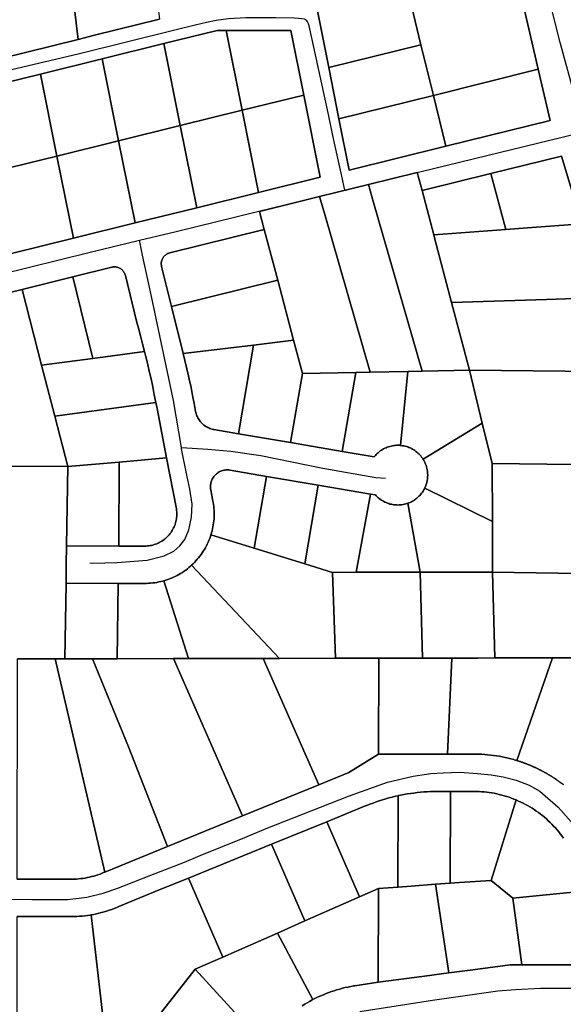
# Model space of a CAD drawing. Header units: feet. Extents: x -20058473 to 1466342, y -20424011 to 753407.
# Tile 26 of 58: x 1455563 to 1456291, y 716666 to 717984. Entities that reach past the tile are written whole.
import ezdxf

# ---------------------------------------------------------------- set-up
doc = ezdxf.new("R2010")
doc.units = ezdxf.units.FT
doc.header["$MEASUREMENT"] = 0
doc.layers.add('Parcels_exported', color=7, linetype='Continuous')
doc.layers.add('RoadCenterlines_ft_export', color=7, linetype='Continuous')

msp = doc.modelspace()

# ---------------------------------------------------------------- linework, layer by layer
at = {"layer": 'Parcels_exported'}
for points in [[(1455623.3, 718108.7), (1455731.8, 718143.6), (1455748.4, 718002.7), (1455750.6, 717984.9), (1455663.7, 717963.4), (1455641.5, 717957.9), (1455636.1, 718002.3), (1455623.3, 718108.7)], [(1455623.3, 718108.7), (1455636.1, 718002.3), (1455641.5, 717957.9), (1455469.2, 717915.3), (1455459.5, 718001), (1455507.3, 718026.8), (1455623.3, 718108.7)], [(1456069, 718002.8), (1456087.8, 718002.8), (1456100.6, 717950.8), (1455977, 717920.3), (1455960.5, 718002.9), (1456069, 718002.8)], [(1456237.6, 718002.7), (1456257.5, 717918.2), (1456117.2, 717882.8), (1456100.6, 717950.8), (1456087.8, 718002.8), (1456237.6, 718002.7)], [(1455756.5, 717952.4), (1455673.9, 717931.9), (1455591.3, 717911.5), (1455499.9, 717888.9), (1455333.8, 717847.8), (1455348.4, 717774.5), (1455355.7, 717738), (1455377.7, 717627.9), (1455470, 717650.8), (1455552.6, 717671.2), (1455635.2, 717691.6), (1455717.8, 717712), (1455800.4, 717732.4), (1455883, 717752.9), (1455965.6, 717773.3), (1455943.6, 717883.3), (1455926.3, 717969.9), (1455839.6, 717970), (1455827.7, 717970), (1455756.5, 717952.4)], [(1455756.5, 717952.4), (1455827.7, 717970), (1455839.6, 717970), (1455861, 717862.9), (1455778.4, 717842.5), (1455756.5, 717952.4)], [(1455943.6, 717883.3), (1455861, 717862.9), (1455839.6, 717970), (1455926.3, 717969.9), (1455943.6, 717883.3)], [(1455673.9, 717931.9), (1455756.5, 717952.4), (1455778.4, 717842.5), (1455695.8, 717822.1), (1455673.9, 717931.9)], [(1455977, 717920.3), (1456100.6, 717950.8), (1456117.2, 717882.8), (1455990.8, 717851.6), (1455977, 717920.3)], [(1455591.3, 717911.5), (1455673.9, 717931.9), (1455695.8, 717822.1), (1455613.2, 717801.6), (1455591.3, 717911.5)], [(1456117.2, 717882.8), (1456257.5, 717918.2), (1456273.6, 717849.4), (1456133.9, 717814.9), (1456117.2, 717882.8)], [(1455499.9, 717888.9), (1455591.3, 717911.5), (1455613.2, 717801.6), (1455530.6, 717781.2), (1455523.3, 717817.8), (1455514.6, 717815.6), (1455499.9, 717888.9)], [(1455861, 717862.9), (1455943.6, 717883.3), (1455965.6, 717773.3), (1455883, 717752.9), (1455861, 717862.9)], [(1455990.8, 717851.6), (1456117.2, 717882.8), (1456133.9, 717814.9), (1456004.5, 717782.9), (1455990.8, 717851.6)], [(1455778.4, 717842.5), (1455861, 717862.9), (1455883, 717752.9), (1455800.4, 717732.4), (1455778.4, 717842.5)], [(1455695.8, 717822.1), (1455778.4, 717842.5), (1455800.4, 717732.4), (1455717.8, 717712), (1455695.8, 717822.1)], [(1455613.2, 717801.6), (1455695.8, 717822.1), (1455717.8, 717712), (1455635.2, 717691.6), (1455613.2, 717801.6)], [(1455530.6, 717781.2), (1455613.2, 717801.6), (1455635.2, 717691.6), (1455552.6, 717671.2), (1455530.6, 717781.2)], [(1456315.7, 717710.7), (1456243.2, 717705.4), (1456214, 717703.3), (1456194.2, 717778.3), (1456288.6, 717801.6), (1456315.7, 717710.7)], [(1456030.3, 717763.5), (1456095.6, 717779.6), (1456102, 717755.5), (1456117.6, 717696.2), (1456118.8, 717691.9), (1456141.5, 717605.6), (1456165.5, 717514.7), (1456102.1, 717513.5), (1456037.2, 717739.5), (1456030.3, 717763.5)], [(1456102, 717755.5), (1456194.2, 717778.3), (1456214, 717703.3), (1456117.6, 717696.2), (1456102, 717755.5)], [(1455964.9, 717747.3), (1456030.3, 717763.5), (1456037.2, 717739.5), (1456102.1, 717513.5), (1456083, 717513.1), (1456032.5, 717512.2), (1455971.8, 717723.3), (1455964.9, 717747.3)], [(1455964.9, 717747.3), (1455971.8, 717723.3), (1456032.5, 717512.2), (1456013.2, 717511.8), (1455942, 717510.5), (1455930.1, 717555.1), (1455908.8, 717635.3), (1455890.8, 717703.3), (1455884.4, 717727.4), (1455964.9, 717747.3)], [(1455890.8, 717703.3), (1455908.8, 717635.3), (1455766.5, 717600.3), (1455753.3, 717653.9), (1455753.2, 717654.4), (1455753, 717655.5), (1455752.9, 717656.5), (1455752.9, 717657.6), (1455752.9, 717658.7), (1455753.1, 717659.8), (1455753.3, 717660.9), (1455753.6, 717661.9), (1455753.9, 717663), (1455754.4, 717664), (1455754.9, 717665), (1455755.5, 717665.9), (1455756.1, 717666.8), (1455756.8, 717667.6), (1455757.6, 717668.4), (1455758.4, 717669.1), (1455759.3, 717669.7), (1455760.2, 717670.3), (1455761.2, 717670.9), (1455762.2, 717671.3), (1455763.2, 717671.7), (1455764.3, 717672), (1455890.8, 717703.3)], [(1456214, 717703.3), (1456243.2, 717705.4), (1456315.7, 717710.7), (1456345.2, 717612), (1456268.5, 717609.6), (1456141.5, 717605.6), (1456118.8, 717691.9), (1456117.6, 717696.2), (1456214, 717703.3)], [(1455730.6, 717539.8), (1455661.4, 717530.6), (1455634.4, 717639.9), (1455686.6, 717652.8), (1455687.7, 717653), (1455688.8, 717653.2), (1455689.9, 717653.2), (1455691, 717653.2), (1455692, 717653.1), (1455693.1, 717652.9), (1455694.2, 717652.7), (1455695.2, 717652.4), (1455696.3, 717652), (1455697.2, 717651.5), (1455698.2, 717650.9), (1455699.1, 717650.3), (1455699.9, 717649.6), (1455700.8, 717648.9), (1455701.5, 717648.1), (1455702.2, 717647.2), (1455702.8, 717646.3), (1455703.4, 717645.4), (1455703.9, 717644.4), (1455704.3, 717643.4), (1455704.6, 717642.4), (1455704.8, 717641.8), (1455720.4, 717578.5), (1455722.4, 717571), (1455725.2, 717560.7), (1455727.9, 717550.2), (1455730.6, 717539.8)], [(1455566.5, 717623.1), (1455634.4, 717639.9), (1455661.4, 717530.6), (1455592.7, 717521.4), (1455566.5, 717623.1)], [(1455498.5, 717606.3), (1455566.5, 717623.1), (1455592.7, 717521.4), (1455610.2, 717453.1), (1455627.6, 717385.7), (1455552.7, 717386.4), (1455498.5, 717606.3)], [(1455908.8, 717635.3), (1455930.1, 717555.1), (1455876.2, 717548.5), (1455782.1, 717537), (1455766.5, 717600.3), (1455908.8, 717635.3)], [(1456141.5, 717605.6), (1456268.5, 717609.6), (1456345.2, 717612), (1456374.8, 717512.9), (1456293.8, 717513.6), (1456165.5, 717514.7), (1456141.5, 717605.6)], [(1455876.2, 717548.5), (1455856.4, 717429.8), (1455823.4, 717435.4), (1455822.4, 717435.6), (1455820.9, 717436), (1455819.4, 717436.4), (1455817.9, 717436.9), (1455816.5, 717437.5), (1455815.1, 717438.1), (1455813.7, 717438.8), (1455812.4, 717439.6), (1455811.1, 717440.5), (1455809.9, 717441.4), (1455808.7, 717442.4), (1455807.5, 717443.5), (1455806.5, 717444.6), (1455805.4, 717445.7), (1455804.5, 717446.9), (1455803.6, 717448.2), (1455802.7, 717449.5), (1455802, 717450.9), (1455801.3, 717452.2), (1455800.7, 717453.7), (1455800.1, 717455.1), (1455799.6, 717456.6), (1455799.2, 717458.1), (1455798.9, 717459.6), (1455796.9, 717470.4), (1455794.8, 717481.1), (1455792.7, 717491.8), (1455790.4, 717502.6), (1455789.4, 717507.3), (1455782.1, 717537), (1455876.2, 717548.5)], [(1455930.1, 717555.1), (1455942, 717510.5), (1455926.1, 717417.8), (1455856.4, 717429.8), (1455876.2, 717548.5), (1455930.1, 717555.1)], [(1455730.6, 717539.8), (1455731.9, 717534.5), (1455734.4, 717524.1), (1455736.8, 717513.6), (1455739.2, 717503.1), (1455741.4, 717492.6), (1455743.6, 717482), (1455745.8, 717471.5), (1455610.2, 717453.1), (1455592.7, 717521.4), (1455661.4, 717530.6), (1455730.6, 717539.8)], [(1455942, 717510.5), (1456013.2, 717511.8), (1455995.1, 717406), (1455926.1, 717417.8), (1455942, 717510.5)], [(1456032.5, 717512.2), (1456083, 717513.1), (1456073, 717414.1), (1456071.2, 717414.2), (1456069.5, 717414.2), (1456067.7, 717414.2), (1456065.9, 717414.1), (1456064.1, 717413.9), (1456062.3, 717413.6), (1456060.6, 717413.2), (1456058.9, 717412.8), (1456057.1, 717412.3), (1456055.5, 717411.7), (1456053.8, 717411), (1456052.2, 717410.3), (1456050.6, 717409.4), (1456049, 717408.6), (1456047.5, 717407.6), (1456046, 717406.6), (1456044.6, 717405.5), (1456043.2, 717404.3), (1456041.9, 717403.1), (1456040.7, 717401.9), (1456039.5, 717400.6), (1456038.3, 717399.2), (1456037.9, 717398.7), (1455995.1, 717406), (1456013.2, 717511.8), (1456032.5, 717512.2)], [(1456102.1, 717513.5), (1456165.5, 717514.7), (1456182.7, 717443.7), (1456103.4, 717395.6), (1456102.4, 717397.1), (1456101.3, 717398.5), (1456100.2, 717399.9), (1456099, 717401.3), (1456097.8, 717402.6), (1456096.5, 717403.8), (1456095.2, 717405), (1456093.8, 717406.1), (1456092.3, 717407.1), (1456090.8, 717408.1), (1456089.3, 717409), (1456087.7, 717409.9), (1456086.1, 717410.7), (1456084.5, 717411.4), (1456082.8, 717412), (1456081.1, 717412.5), (1456079.4, 717413), (1456077.6, 717413.4), (1456075.9, 717413.7), (1456074.1, 717414), (1456073, 717414.1), (1456083, 717513.1), (1456102.1, 717513.5)], [(1456165.5, 717514.7), (1456293.8, 717513.6), (1456374.8, 717512.9), (1456377.9, 717512.8), (1456415.4, 717387.3), (1456195.7, 717389.7), (1456182.7, 717443.7), (1456165.5, 717514.7)], [(1455745.8, 717471.5), (1455747.3, 717463.7), (1455760, 717397.5), (1455696.4, 717391.8), (1455627.6, 717385.7), (1455610.2, 717453.1), (1455745.8, 717471.5)], [(1456182.7, 717443.7), (1456195.7, 717389.7), (1456196.1, 717312.2), (1456105.6, 717356.9), (1456105.9, 717357.6), (1456106.2, 717358.2), (1456106.5, 717358.8), (1456106.8, 717359.5), (1456107, 717360.1), (1456107.2, 717360.8), (1456107.5, 717361.5), (1456107.7, 717362.1), (1456107.9, 717362.8), (1456108.1, 717363.5), (1456108.3, 717364.1), (1456108.4, 717364.8), (1456108.6, 717365.5), (1456108.7, 717366.2), (1456108.9, 717366.8), (1456109, 717367.5), (1456109.1, 717368.2), (1456109.2, 717368.9), (1456109.3, 717369.6), (1456109.4, 717370.3), (1456109.4, 717371), (1456109.5, 717371.7), (1456109.5, 717372.4), (1456109.6, 717373.1), (1456109.6, 717373.8), (1456109.6, 717374.5), (1456109.6, 717375.2), (1456109.5, 717375.9), (1456109.5, 717376.6), (1456109.5, 717377.2), (1456109.4, 717377.9), (1456109.3, 717378.6), (1456109.2, 717379.3), (1456109.1, 717380), (1456109, 717380.7), (1456108.9, 717381.4), (1456108.8, 717382.1), (1456108.6, 717382.8), (1456108.5, 717383.4), (1456108.3, 717384.1), (1456108.1, 717384.8), (1456108, 717385.5), (1456107.8, 717386.1), (1456107.5, 717386.8), (1456107.3, 717387.5), (1456107.1, 717388.1), (1456106.8, 717388.8), (1456106.6, 717389.4), (1456106.3, 717390), (1456106, 717390.7), (1456105.7, 717391.3), (1456105.4, 717391.9), (1456105.1, 717392.6), (1456104.8, 717393.2), (1456104.5, 717393.8), (1456104.1, 717394.4), (1456103.8, 717395), (1456103.4, 717395.6), (1456182.7, 717443.7)], [(1455627.6, 717385.7), (1455696.4, 717391.8), (1455696.1, 717279.3), (1455626.1, 717279.5), (1455627.6, 717385.7)], [(1455696.4, 717391.8), (1455760, 717397.5), (1455773.1, 717329), (1455773.2, 717328.7), (1455773.4, 717326.9), (1455773.6, 717325.1), (1455773.7, 717323.2), (1455773.7, 717321.4), (1455773.6, 717319.5), (1455773.5, 717317.7), (1455773.2, 717315.8), (1455772.9, 717314), (1455772.5, 717312.2), (1455772, 717310.4), (1455771.5, 717308.6), (1455770.9, 717306.9), (1455770.2, 717305.2), (1455769.4, 717303.5), (1455768.6, 717301.8), (1455767.6, 717300.2), (1455766.7, 717298.6), (1455765.6, 717297.1), (1455764.5, 717295.6), (1455763.3, 717294.2), (1455762.1, 717292.8), (1455760.8, 717291.5), (1455759.4, 717290.2), (1455758, 717289), (1455756.6, 717287.9), (1455755.1, 717286.8), (1455753.5, 717285.8), (1455751.9, 717284.8), (1455750.3, 717283.9), (1455748.6, 717283.1), (1455746.9, 717282.4), (1455745.2, 717281.7), (1455743.4, 717281.2), (1455741.7, 717280.6), (1455739.9, 717280.2), (1455738, 717279.9), (1455736.2, 717279.6), (1455734.4, 717279.4), (1455732.5, 717279.3), (1455730.7, 717279.2), (1455696.1, 717279.3), (1455696.4, 717391.8)], [(1456415.4, 717387.3), (1456459.2, 717240.4), (1456196.4, 717244.4), (1456196.1, 717312.2), (1456195.7, 717389.7), (1456415.4, 717387.3)], [(1455819.4, 717294.4), (1455820.2, 717297), (1455820.9, 717299.7), (1455821.5, 717302.3), (1455822.1, 717305), (1455822.5, 717307.7), (1455822.9, 717310.4), (1455823.2, 717313.1), (1455823.5, 717315.8), (1455823.6, 717318.5), (1455823.7, 717321.3), (1455823.7, 717324), (1455823.6, 717326.7), (1455823.4, 717329.4), (1455823.1, 717332.1), (1455822.8, 717334.9), (1455822.4, 717337.6), (1455822.1, 717339.4), (1455819.2, 717354.6), (1455818.9, 717355.9), (1455818.8, 717357.2), (1455818.8, 717358.6), (1455818.8, 717359.9), (1455818.9, 717361.2), (1455819.1, 717362.6), (1455819.3, 717363.9), (1455819.7, 717365.2), (1455820.1, 717366.5), (1455820.6, 717367.7), (1455821.2, 717368.9), (1455821.8, 717370.1), (1455822.5, 717371.2), (1455823.3, 717372.3), (1455824.1, 717373.4), (1455825, 717374.4), (1455826, 717375.3), (1455827, 717376.2), (1455828, 717377), (1455829.2, 717377.8), (1455830.3, 717378.5), (1455831.5, 717379.1), (1455832.7, 717379.6), (1455834, 717380.1), (1455835.3, 717380.5), (1455836.6, 717380.8), (1455837.9, 717381.1), (1455839.2, 717381.2), (1455840.6, 717381.3), (1455841.9, 717381.3), (1455843.2, 717381.2), (1455844.6, 717381.1), (1455845, 717381), (1455893.9, 717372.6), (1455877.4, 717276.5), (1455819.4, 717294.4)], [(1455893.9, 717372.6), (1455962.9, 717360.8), (1455944.9, 717255.6), (1455877.4, 717276.5), (1455893.9, 717372.6)], [(1455962.9, 717360.8), (1456033.1, 717348.8), (1456013.9, 717244.1), (1455982.2, 717244), (1455944.9, 717255.6), (1455962.9, 717360.8)], [(1456033.1, 717348.8), (1456039.6, 717347.7), (1456040.8, 717346.4), (1456042.1, 717345.1), (1456043.4, 717343.9), (1456044.8, 717342.8), (1456046.3, 717341.7), (1456047.7, 717340.7), (1456049.3, 717339.8), (1456050.8, 717338.9), (1456052.4, 717338.1), (1456054, 717337.4), (1456055.7, 717336.7), (1456057.4, 717336.1), (1456059.1, 717335.6), (1456060.9, 717335.2), (1456062.6, 717334.8), (1456064.4, 717334.6), (1456066.2, 717334.4), (1456067.9, 717334.3), (1456069.7, 717334.2), (1456071.5, 717334.3), (1456073.3, 717334.4), (1456075.1, 717334.6), (1456076.8, 717334.9), (1456078.6, 717335.3), (1456080.3, 717335.7), (1456082, 717336.2), (1456082.8, 717336.5), (1456099.4, 717244.2), (1456013.9, 717244.1), (1456033.1, 717348.8)], [(1456082.8, 717336.5), (1456084.5, 717337.1), (1456086.1, 717337.8), (1456087.7, 717338.6), (1456089.3, 717339.4), (1456090.9, 717340.4), (1456092.4, 717341.4), (1456093.8, 717342.4), (1456095.2, 717343.5), (1456096.5, 717344.7), (1456097.8, 717345.9), (1456099.1, 717347.2), (1456100.3, 717348.6), (1456101.4, 717350), (1456102.4, 717351.4), (1456103.4, 717352.9), (1456104.3, 717354.4), (1456105.2, 717356), (1456105.6, 717356.9), (1456196.1, 717312.2), (1456196.4, 717244.4), (1456112.9, 717244.3), (1456099.4, 717244.2), (1456082.8, 717336.5)], [(1455819.4, 717294.4), (1455877.4, 717276.5), (1455944.9, 717255.6), (1455982.2, 717244), (1455986, 717129), (1455911, 717128.8), (1455793.5, 717253.6), (1455795.5, 717255.5), (1455797.4, 717257.4), (1455799.3, 717259.4), (1455801.1, 717261.5), (1455802.9, 717263.6), (1455804.6, 717265.7), (1455806.2, 717267.9), (1455807.7, 717270.1), (1455809.2, 717272.4), (1455810.7, 717274.7), (1455812, 717277.1), (1455813.3, 717279.5), (1455814.5, 717281.9), (1455815.7, 717284.4), (1455816.7, 717286.9), (1455817.7, 717289.5), (1455818.7, 717292), (1455819.4, 717294.4)], [(1455756.3, 717232.8), (1455758.9, 717233.6), (1455761.5, 717234.5), (1455764.1, 717235.4), (1455766.6, 717236.4), (1455769.1, 717237.5), (1455771.6, 717238.7), (1455774, 717239.9), (1455776.4, 717241.2), (1455778.8, 717242.6), (1455781.1, 717244), (1455783.4, 717245.6), (1455785.6, 717247.1), (1455787.8, 717248.8), (1455789.9, 717250.5), (1455792, 717252.2), (1455793.5, 717253.6), (1455911, 717128.8), (1455889.2, 717128.8), (1455789.2, 717128.6), (1455756.3, 717232.8)], [(1456013.9, 717244.1), (1456099.4, 717244.2), (1456102.7, 717129.2), (1456044.1, 717129.1), (1455986, 717129), (1455982.2, 717244), (1456013.9, 717244.1)], [(1456099.4, 717244.2), (1456112.9, 717244.3), (1456196.4, 717244.4), (1456199.6, 717129.4), (1456176.7, 717129.3), (1456141.7, 717129.2), (1456106.7, 717129.2), (1456102.7, 717129.2), (1456099.4, 717244.2)], [(1456196.4, 717244.4), (1456459.2, 717240.4), (1456492.2, 717129.9), (1456387.2, 717129.7), (1456276.7, 717129.5), (1456199.6, 717129.4), (1456196.4, 717244.4)], [(1455625.4, 717229.5), (1455695.4, 717229.3), (1455694, 717128.4), (1455660.8, 717128.4), (1455624, 717128.3), (1455625.4, 717229.5)], [(1455695.4, 717229.3), (1455730.5, 717229.2), (1455733.3, 717229.3), (1455736, 717229.4), (1455738.7, 717229.6), (1455741.4, 717229.9), (1455744.1, 717230.2), (1455746.8, 717230.6), (1455749.5, 717231.2), (1455752.2, 717231.7), (1455754.8, 717232.4), (1455756.3, 717232.8), (1455789.2, 717128.6), (1455769.3, 717128.6), (1455694, 717128.4), (1455695.4, 717229.3)], [(1455560.3, 717128.2), (1455610.8, 717128.3), (1455677.2, 716842.6), (1455676.4, 716842.3), (1455673.7, 716841.1), (1455671, 716840), (1455668.2, 716839), (1455665.4, 716838.1), (1455662.6, 716837.2), (1455659.7, 716836.5), (1455656.9, 716835.8), (1455654, 716835.2), (1455651.1, 716834.6), (1455648.2, 716834.2), (1455645.3, 716833.8), (1455642.3, 716833.5), (1455639.4, 716833.2), (1455636.4, 716833.1), (1455560.2, 716833.1), (1455560.3, 717128.2)], [(1455624, 717128.3), (1455660.8, 717128.4), (1455708.9, 717010.3), (1455761.2, 716876.8), (1455677.2, 716842.6), (1455610.8, 717128.3), (1455624, 717128.3)], [(1455694, 717128.4), (1455769.3, 717128.6), (1455861.8, 716917.9), (1455761.2, 716876.8), (1455708.9, 717010.3), (1455660.8, 717128.4), (1455694, 717128.4)], [(1455789.2, 717128.6), (1455889.2, 717128.8), (1455963.8, 716959.4), (1455861.8, 716917.9), (1455769.3, 717128.6), (1455789.2, 717128.6)], [(1455986, 717129), (1456044.1, 717129.1), (1456043.7, 717000.5), (1456004.2, 716975.9), (1455963.8, 716959.4), (1455889.2, 717128.8), (1455911, 717128.8), (1455986, 717129)], [(1456102.7, 717129.2), (1456106.7, 717129.2), (1456141.7, 717129.2), (1456136, 717000.7), (1456106, 717000.6), (1456043.7, 717000.5), (1456044.1, 717129.1), (1456102.7, 717129.2)], [(1456199.6, 717129.4), (1456276.7, 717129.5), (1456229, 716992), (1456225.4, 716993), (1456224.9, 716993.2), (1456221, 716994.2), (1456217.2, 716995.2), (1456213.3, 716996.1), (1456209.4, 716996.9), (1456205.5, 716997.7), (1456201.6, 716998.3), (1456197.7, 716998.9), (1456193.8, 716999.4), (1456189.8, 716999.8), (1456185.9, 717000.2), (1456181.9, 717000.4), (1456177.9, 717000.6), (1456174, 717000.7), (1456170, 717000.7), (1456166, 717000.7), (1456136, 717000.7), (1456141.7, 717129.2), (1456176.7, 717129.3), (1456199.6, 717129.4)], [(1456139.9, 716950.7), (1456139.7, 716827.6), (1456119.9, 716826.2), (1456087.4, 716823.9), (1456069.7, 716822.6), (1456069.9, 716944.9), (1456070.7, 716945.1), (1456073.2, 716945.6), (1456077.6, 716946.5), (1456082, 716947.2), (1456086.5, 716947.9), (1456090.9, 716948.5), (1456095.3, 716949.1), (1456099.8, 716949.5), (1456104.2, 716949.9), (1456108.7, 716950.2), (1456113.2, 716950.4), (1456117.6, 716950.6), (1456122.1, 716950.6), (1456139.9, 716950.7)], [(1456139.9, 716950.7), (1456171.5, 716950.7), (1456174.9, 716950.7), (1456178.3, 716950.5), (1456181.7, 716950.3), (1456185.1, 716950), (1456188.6, 716949.7), (1456192, 716949.2), (1456195.3, 716948.7), (1456198.7, 716948.1), (1456202.1, 716947.4), (1456205.4, 716946.6), (1456208.7, 716945.8), (1456212, 716944.9), (1456215.3, 716943.9), (1456218.6, 716942.8), (1456221.8, 716941.6), (1456225, 716940.4), (1456227.9, 716939.2), (1456194.5, 716831.5), (1456152.2, 716828.5), (1456139.7, 716827.6), (1456139.9, 716950.7)], [(1456069.9, 716944.9), (1456069.7, 716822.6), (1456043.7, 716820.8), (1456018.1, 716809.5), (1455974.6, 716910.1), (1456027.3, 716931.6), (1456028, 716931.9), (1456032.2, 716933.6), (1456036.4, 716935.1), (1456040.6, 716936.7), (1456044.8, 716938.1), (1456049.1, 716939.4), (1456053.4, 716940.7), (1456057.7, 716941.9), (1456062, 716943.1), (1456066.3, 716944.1), (1456069.9, 716944.9)], [(1455974.6, 716910.1), (1456018.1, 716809.5), (1455944.9, 716777.2), (1455900.5, 716879.9), (1455974.6, 716910.1)], [(1455900.5, 716879.9), (1455944.9, 716777.2), (1455908.3, 716761), (1455871.7, 716744.8), (1455835.1, 716728.7), (1455789.3, 716834.6), (1455826.4, 716849.7), (1455900.5, 716879.9)], [(1455659, 716785.4), (1455662.5, 716786), (1455666, 716786.7), (1455669.5, 716787.5), (1455672.9, 716788.4), (1455676.4, 716789.4), (1455679.8, 716790.4), (1455683.2, 716791.5), (1455686.5, 716792.7), (1455689.9, 716794), (1455693.2, 716795.3), (1455695.9, 716796.5), (1455752.3, 716819.5), (1455789.3, 716834.6), (1455835.1, 716728.7), (1455798.5, 716712.5), (1455712.4, 716603.1), (1455679.9, 716603.1), (1455659, 716785.4)], [(1456139.7, 716827.6), (1456152.2, 716828.5), (1456194.5, 716831.5), (1456223.5, 716807.5), (1456235.5, 716718.3), (1456220.1, 716718.3), (1456169.9, 716711.7), (1456137.7, 716707.5), (1456119.9, 716826.2), (1456139.7, 716827.6)], [(1456043.7, 716820.8), (1456043.2, 716695.1), (1456012, 716690.3), (1456010.5, 716690.1), (1456006.8, 716689.4), (1456003, 716688.6), (1455999.2, 716687.8), (1455995.5, 716686.9), (1455991.8, 716685.9), (1455988.1, 716684.8), (1455984.4, 716683.7), (1455980.7, 716682.5), (1455977.1, 716681.2), (1455973.5, 716679.8), (1455970, 716678.4), (1455966.4, 716676.8), (1455962.9, 716675.3), (1455959.5, 716673.6), (1455956, 716671.9), (1455908.3, 716761), (1455944.9, 716777.2), (1456018.1, 716809.5), (1456043.7, 716820.8)], [(1456069.7, 716822.6), (1456087.4, 716823.9), (1456119.9, 716826.2), (1456137.7, 716707.5), (1456105.4, 716703.2), (1456043.2, 716695.1), (1456043.7, 716820.8), (1456069.7, 716822.6)], [(1455560, 716783.1), (1455636.2, 716783.1), (1455639.8, 716783.2), (1455643.3, 716783.4), (1455646.9, 716783.7), (1455650.4, 716784.1), (1455654, 716784.6), (1455657.5, 716785.1), (1455659, 716785.4), (1455679.9, 716603.1), (1455639.9, 716603.1), (1455559.9, 716603.1), (1455560, 716783.1)], [(1455889.2, 716613.2), (1455887.5, 716610.6), (1455885.4, 716607.4), (1455883.4, 716604.2), (1455881.4, 716600.9), (1455879.5, 716597.5), (1455877.6, 716594.1), (1455875.9, 716590.7), (1455845.6, 716534.6), (1455712.4, 716603.1), (1455798.5, 716712.5), (1455889.2, 716613.2)]]:
    msp.add_lwpolyline(points, close=True, dxfattribs=at)
for points in [[(1455369.8, 718000.9), (1455270.6, 717866.2), (1455469.2, 717915.3), (1455641.5, 717957.9), (1455663.7, 717963.4), (1455750.6, 717984.9)], [(1455960.5, 718002.9), (1455977, 717920.3), (1455990.8, 717851.6), (1456004.5, 717782.9), (1456133.9, 717814.9), (1456273.6, 717849.4), (1456257.5, 717918.2), (1456237.6, 718002.7)], [(1456315.7, 717710.7), (1456288.6, 717801.6), (1456194.2, 717778.3), (1456102, 717755.5), (1456095.6, 717779.6), (1456030.3, 717763.5), (1455964.9, 717747.3), (1455884.4, 717727.4), (1455890.8, 717703.3), (1455764.3, 717672), (1455763.2, 717671.7), (1455762.2, 717671.3), (1455761.2, 717670.9), (1455760.2, 717670.3), (1455759.3, 717669.7), (1455758.4, 717669.1), (1455757.6, 717668.4), (1455756.8, 717667.6), (1455756.1, 717666.8), (1455755.5, 717665.9), (1455754.9, 717665), (1455754.4, 717664), (1455753.9, 717663), (1455753.6, 717661.9), (1455753.3, 717660.9), (1455753.1, 717659.8), (1455752.9, 717658.7), (1455752.9, 717657.6), (1455752.9, 717656.5), (1455753, 717655.5), (1455753.2, 717654.4), (1455753.3, 717653.9), (1455766.5, 717600.3), (1455782.1, 717537), (1455789.4, 717507.3), (1455790.4, 717502.6), (1455792.7, 717491.8), (1455794.8, 717481.1), (1455796.9, 717470.4), (1455798.9, 717459.6), (1455799.2, 717458.1), (1455799.6, 717456.6), (1455800.1, 717455.1), (1455800.7, 717453.7), (1455801.3, 717452.2), (1455802, 717450.9), (1455802.7, 717449.5), (1455803.6, 717448.2), (1455804.5, 717446.9), (1455805.4, 717445.7), (1455806.5, 717444.6), (1455807.5, 717443.5), (1455808.7, 717442.4), (1455809.9, 717441.4), (1455811.1, 717440.5), (1455812.4, 717439.6), (1455813.7, 717438.8), (1455815.1, 717438.1), (1455816.5, 717437.5), (1455817.9, 717436.9), (1455819.4, 717436.4), (1455820.9, 717436), (1455822.4, 717435.6), (1455823.4, 717435.4), (1455856.4, 717429.8), (1455926.1, 717417.8), (1455995.1, 717406), (1456037.9, 717398.7), (1456038.3, 717399.2), (1456039.5, 717400.6), (1456040.7, 717401.9), (1456041.9, 717403.1), (1456043.2, 717404.3), (1456044.6, 717405.5), (1456046, 717406.6), (1456047.5, 717407.6), (1456049, 717408.6), (1456050.6, 717409.4), (1456052.2, 717410.3), (1456053.8, 717411), (1456055.5, 717411.7), (1456057.1, 717412.3), (1456058.9, 717412.8), (1456060.6, 717413.2), (1456062.3, 717413.6), (1456064.1, 717413.9), (1456065.9, 717414.1), (1456067.7, 717414.2), (1456069.5, 717414.2), (1456071.2, 717414.2), (1456073, 717414.1), (1456074.1, 717414), (1456075.9, 717413.7), (1456077.6, 717413.4), (1456079.4, 717413), (1456081.1, 717412.5), (1456082.8, 717412), (1456084.5, 717411.4), (1456086.1, 717410.7), (1456087.7, 717409.9), (1456089.3, 717409), (1456090.8, 717408.1), (1456092.3, 717407.1), (1456093.8, 717406.1), (1456095.2, 717405), (1456096.5, 717403.8), (1456097.8, 717402.6), (1456099, 717401.3), (1456100.2, 717399.9), (1456101.3, 717398.5), (1456102.4, 717397.1), (1456103.4, 717395.6), (1456103.8, 717395), (1456104.1, 717394.4), (1456104.5, 717393.8), (1456104.8, 717393.2), (1456105.1, 717392.6), (1456105.4, 717391.9), (1456105.7, 717391.3), (1456106, 717390.7), (1456106.3, 717390), (1456106.6, 717389.4), (1456106.8, 717388.8), (1456107.1, 717388.1), (1456107.3, 717387.5), (1456107.5, 717386.8), (1456107.8, 717386.1), (1456108, 717385.5), (1456108.1, 717384.8), (1456108.3, 717384.1), (1456108.5, 717383.4), (1456108.6, 717382.8), (1456108.8, 717382.1), (1456108.9, 717381.4), (1456109, 717380.7), (1456109.1, 717380), (1456109.2, 717379.3), (1456109.3, 717378.6), (1456109.4, 717377.9), (1456109.5, 717377.2), (1456109.5, 717376.6), (1456109.5, 717375.9), (1456109.6, 717375.2), (1456109.6, 717374.5), (1456109.6, 717373.8), (1456109.6, 717373.1), (1456109.5, 717372.4), (1456109.5, 717371.7), (1456109.4, 717371), (1456109.4, 717370.3), (1456109.3, 717369.6), (1456109.2, 717368.9), (1456109.1, 717368.2), (1456109, 717367.5), (1456108.9, 717366.8), (1456108.7, 717366.2), (1456108.6, 717365.5), (1456108.4, 717364.8), (1456108.3, 717364.1), (1456108.1, 717363.5), (1456107.9, 717362.8), (1456107.7, 717362.1), (1456107.5, 717361.5), (1456107.2, 717360.8), (1456107, 717360.1), (1456106.8, 717359.5), (1456106.5, 717358.8), (1456106.2, 717358.2), (1456105.9, 717357.6), (1456105.6, 717356.9), (1456105.2, 717356), (1456104.3, 717354.4), (1456103.4, 717352.9), (1456102.4, 717351.4), (1456101.4, 717350), (1456100.3, 717348.6), (1456099.1, 717347.2), (1456097.8, 717345.9), (1456096.5, 717344.7), (1456095.2, 717343.5), (1456093.8, 717342.4), (1456092.4, 717341.4), (1456090.9, 717340.4), (1456089.3, 717339.4), (1456087.7, 717338.6), (1456086.1, 717337.8), (1456084.5, 717337.1), (1456082.8, 717336.5), (1456082, 717336.2), (1456080.3, 717335.7), (1456078.6, 717335.3), (1456076.8, 717334.9), (1456075.1, 717334.6), (1456073.3, 717334.4), (1456071.5, 717334.3), (1456069.7, 717334.2), (1456067.9, 717334.3), (1456066.2, 717334.4), (1456064.4, 717334.6), (1456062.6, 717334.8), (1456060.9, 717335.2), (1456059.1, 717335.6), (1456057.4, 717336.1), (1456055.7, 717336.7), (1456054, 717337.4), (1456052.4, 717338.1), (1456050.8, 717338.9), (1456049.3, 717339.8), (1456047.7, 717340.7), (1456046.3, 717341.7), (1456044.8, 717342.8), (1456043.4, 717343.9), (1456042.1, 717345.1), (1456040.8, 717346.4), (1456039.6, 717347.7), (1456033.1, 717348.8), (1455962.9, 717360.8), (1455893.9, 717372.6), (1455845, 717381), (1455844.6, 717381.1), (1455843.2, 717381.2), (1455841.9, 717381.3), (1455840.6, 717381.3), (1455839.2, 717381.2), (1455837.9, 717381.1), (1455836.6, 717380.8), (1455835.3, 717380.5), (1455834, 717380.1), (1455832.7, 717379.6), (1455831.5, 717379.1), (1455830.3, 717378.5), (1455829.2, 717377.8), (1455828, 717377), (1455827, 717376.2), (1455826, 717375.3), (1455825, 717374.4), (1455824.1, 717373.4), (1455823.3, 717372.3), (1455822.5, 717371.2), (1455821.8, 717370.1), (1455821.2, 717368.9), (1455820.6, 717367.7), (1455820.1, 717366.5), (1455819.7, 717365.2), (1455819.3, 717363.9), (1455819.1, 717362.6), (1455818.9, 717361.2), (1455818.8, 717359.9), (1455818.8, 717358.6), (1455818.8, 717357.2), (1455818.9, 717355.9), (1455819.2, 717354.6), (1455822.1, 717339.4), (1455822.4, 717337.6), (1455822.8, 717334.9), (1455823.1, 717332.1), (1455823.4, 717329.4), (1455823.6, 717326.7), (1455823.7, 717324), (1455823.7, 717321.3), (1455823.6, 717318.5), (1455823.5, 717315.8), (1455823.2, 717313.1), (1455822.9, 717310.4), (1455822.5, 717307.7), (1455822.1, 717305), (1455821.5, 717302.3), (1455820.9, 717299.7), (1455820.2, 717297), (1455819.4, 717294.4), (1455818.7, 717292), (1455817.7, 717289.5), (1455816.7, 717286.9), (1455815.7, 717284.4), (1455814.5, 717281.9), (1455813.3, 717279.5), (1455812, 717277.1), (1455810.7, 717274.7), (1455809.2, 717272.4), (1455807.7, 717270.1), (1455806.2, 717267.9), (1455804.6, 717265.7), (1455802.9, 717263.6), (1455801.1, 717261.5), (1455799.3, 717259.4), (1455797.4, 717257.4), (1455795.5, 717255.5), (1455793.5, 717253.6), (1455792, 717252.2), (1455789.9, 717250.5), (1455787.8, 717248.8), (1455785.6, 717247.1), (1455783.4, 717245.6), (1455781.1, 717244), (1455778.8, 717242.6), (1455776.4, 717241.2), (1455774, 717239.9), (1455771.6, 717238.7), (1455769.1, 717237.5), (1455766.6, 717236.4), (1455764.1, 717235.4), (1455761.5, 717234.5), (1455758.9, 717233.6), (1455756.3, 717232.8), (1455754.8, 717232.4), (1455752.2, 717231.7), (1455749.5, 717231.2), (1455746.8, 717230.6), (1455744.1, 717230.2), (1455741.4, 717229.9), (1455738.7, 717229.6), (1455736, 717229.4), (1455733.3, 717229.3), (1455730.5, 717229.2), (1455695.4, 717229.3), (1455625.4, 717229.5), (1455625.8, 717254.5), (1455626.1, 717279.5), (1455696.1, 717279.3), (1455730.7, 717279.2), (1455732.5, 717279.3), (1455734.4, 717279.4), (1455736.2, 717279.6), (1455738, 717279.9), (1455739.9, 717280.2), (1455741.7, 717280.6), (1455743.4, 717281.2), (1455745.2, 717281.7), (1455746.9, 717282.4), (1455748.6, 717283.1), (1455750.3, 717283.9), (1455751.9, 717284.8), (1455753.5, 717285.8), (1455755.1, 717286.8), (1455756.6, 717287.9), (1455758, 717289), (1455759.4, 717290.2), (1455760.8, 717291.5), (1455762.1, 717292.8), (1455763.3, 717294.2), (1455764.5, 717295.6), (1455765.6, 717297.1), (1455766.7, 717298.6), (1455767.6, 717300.2), (1455768.6, 717301.8), (1455769.4, 717303.5), (1455770.2, 717305.2), (1455770.9, 717306.9), (1455771.5, 717308.6), (1455772, 717310.4), (1455772.5, 717312.2), (1455772.9, 717314), (1455773.2, 717315.8), (1455773.5, 717317.7), (1455773.6, 717319.5), (1455773.7, 717321.4), (1455773.7, 717323.2), (1455773.6, 717325.1), (1455773.4, 717326.9), (1455773.2, 717328.7), (1455773.1, 717329), (1455760, 717397.5), (1455747.3, 717463.7), (1455745.8, 717471.5), (1455743.6, 717482), (1455741.4, 717492.6), (1455739.2, 717503.1), (1455736.8, 717513.6), (1455734.4, 717524.1), (1455731.9, 717534.5), (1455730.6, 717539.8), (1455727.9, 717550.2), (1455725.2, 717560.7), (1455722.4, 717571), (1455720.4, 717578.5), (1455704.8, 717641.8), (1455704.6, 717642.4), (1455704.3, 717643.4), (1455703.9, 717644.4), (1455703.4, 717645.4), (1455702.8, 717646.3), (1455702.2, 717647.2), (1455701.5, 717648.1), (1455700.8, 717648.9), (1455699.9, 717649.6), (1455699.1, 717650.3), (1455698.2, 717650.9), (1455697.2, 717651.5), (1455696.3, 717652), (1455695.2, 717652.4), (1455694.2, 717652.7), (1455693.1, 717652.9), (1455692, 717653.1), (1455691, 717653.2), (1455689.9, 717653.2), (1455688.8, 717653.2), (1455687.7, 717653), (1455686.6, 717652.8), (1455634.4, 717639.9), (1455566.5, 717623.1), (1455498.5, 717606.3)], [(1455552.7, 717386.4), (1455627.6, 717385.7), (1455626.1, 717279.5), (1455625.8, 717254.5), (1455625.4, 717229.5), (1455624, 717128.3), (1455610.8, 717128.3), (1455560.3, 717128.2)], [(1456291.2, 716959.7), (1456290.6, 716960.2), (1456290, 716960.6), (1456289.5, 716961), (1456288.9, 716961.5), (1456288.3, 716961.9), (1456287.7, 716962.4), (1456287.1, 716962.8), (1456286.5, 716963.2), (1456285.9, 716963.6), (1456285.3, 716964.1), (1456284.7, 716964.5), (1456284.1, 716964.9), (1456283.5, 716965.3), (1456282.9, 716965.8), (1456282.3, 716966.2), (1456282.1, 716966.3), (1456281.9, 716966.5), (1456281.7, 716966.6), (1456281.4, 716966.8), (1456281.2, 716966.9), (1456281, 716967.1), (1456280.8, 716967.2), (1456280.5, 716967.4), (1456280.3, 716967.5), (1456280.1, 716967.7), (1456279.8, 716967.9), (1456279.3, 716968.2), (1456278.7, 716968.6), (1456278.1, 716969), (1456277.5, 716969.4), (1456276.9, 716969.8), (1456276.3, 716970.1), (1456275.7, 716970.5), (1456275.2, 716970.9), (1456274.6, 716971.2), (1456274, 716971.6), (1456273.4, 716972), (1456272.8, 716972.3), (1456272.2, 716972.7), (1456271.6, 716973), (1456271, 716973.4), (1456270.4, 716973.8), (1456269.8, 716974.1), (1456269.2, 716974.5), (1456268.6, 716974.8), (1456268, 716975.1), (1456267.4, 716975.5), (1456266.8, 716975.8), (1456266.1, 716976.2), (1456265.5, 716976.5), (1456264.9, 716976.8), (1456264.3, 716977.2), (1456263.7, 716977.5), (1456263.1, 716977.8), (1456262.5, 716978.1), (1456261.9, 716978.5), (1456261.2, 716978.8), (1456260.6, 716979.1), (1456260, 716979.4), (1456259.4, 716979.7), (1456258.7, 716980.1), (1456258.1, 716980.4), (1456257.5, 716980.7), (1456256.9, 716981), (1456256.2, 716981.3), (1456255.6, 716981.6), (1456255, 716981.9), (1456254.4, 716982.2), (1456253.7, 716982.5), (1456253.1, 716982.8), (1456252.5, 716983), (1456251.8, 716983.3), (1456251.2, 716983.6), (1456250.6, 716983.9), (1456249.9, 716984.2), (1456249.3, 716984.5), (1456248.6, 716984.7), (1456248, 716985), (1456247.4, 716985.3), (1456246.7, 716985.6), (1456246.1, 716985.8), (1456245.4, 716986.1), (1456244.8, 716986.3), (1456244.1, 716986.6), (1456243.5, 716986.9), (1456242.8, 716987.1), (1456242.2, 716987.4), (1456241.5, 716987.6), (1456240.9, 716987.9), (1456240.2, 716988.1), (1456239.6, 716988.4), (1456238.9, 716988.6), (1456238.3, 716988.8), (1456237.6, 716989.1), (1456237, 716989.3), (1456236.3, 716989.6), (1456235.6, 716989.8), (1456235, 716990), (1456234.3, 716990.2), (1456233.7, 716990.5), (1456233, 716990.7), (1456232.3, 716990.9), (1456231.7, 716991.1), (1456231, 716991.3), (1456230.4, 716991.5), (1456229.7, 716991.7), (1456229, 716992), (1456276.7, 717129.5), (1456276.7, 717129.5), (1456387.2, 717129.7)], [(1455560.2, 716833.1), (1455636.4, 716833.1), (1455639.4, 716833.2), (1455642.3, 716833.5), (1455645.3, 716833.8), (1455648.2, 716834.2), (1455651.1, 716834.6), (1455654, 716835.2), (1455656.9, 716835.8), (1455659.7, 716836.5), (1455662.6, 716837.2), (1455665.4, 716838.1), (1455668.2, 716839), (1455671, 716840), (1455673.7, 716841.1), (1455676.4, 716842.3), (1455677.2, 716842.6), (1455761.2, 716876.8), (1455861.8, 716917.9), (1455963.8, 716959.4), (1456004.2, 716975.9), (1456043.7, 717000.5), (1456106, 717000.6), (1456136, 717000.7), (1456166, 717000.7), (1456170, 717000.7), (1456174, 717000.7), (1456177.9, 717000.6), (1456181.9, 717000.4), (1456185.9, 717000.2), (1456189.8, 716999.8), (1456193.8, 716999.4), (1456197.7, 716998.9), (1456201.6, 716998.3), (1456205.5, 716997.7), (1456209.4, 716996.9), (1456213.3, 716996.1), (1456217.2, 716995.2), (1456221, 716994.2), (1456224.9, 716993.2), (1456225.4, 716993), (1456229, 716992), (1456229.7, 716991.7), (1456230.4, 716991.5), (1456231, 716991.3), (1456231.7, 716991.1), (1456232.3, 716990.9), (1456233, 716990.7), (1456233.7, 716990.5), (1456234.3, 716990.2), (1456235, 716990), (1456235.6, 716989.8), (1456236.3, 716989.6), (1456237, 716989.3), (1456237.6, 716989.1), (1456238.3, 716988.8), (1456238.9, 716988.6), (1456239.6, 716988.4), (1456240.2, 716988.1), (1456240.9, 716987.9), (1456241.5, 716987.6), (1456242.2, 716987.4), (1456242.8, 716987.1), (1456243.5, 716986.9), (1456244.1, 716986.6), (1456244.8, 716986.3), (1456245.4, 716986.1), (1456246.1, 716985.8), (1456246.7, 716985.6), (1456247.4, 716985.3), (1456248, 716985), (1456248.6, 716984.7), (1456249.3, 716984.5), (1456249.9, 716984.2), (1456250.6, 716983.9), (1456251.2, 716983.6), (1456251.8, 716983.3), (1456252.5, 716983), (1456253.1, 716982.8), (1456253.7, 716982.5), (1456254.4, 716982.2), (1456255, 716981.9), (1456255.6, 716981.6), (1456256.2, 716981.3), (1456256.9, 716981), (1456257.5, 716980.7), (1456258.1, 716980.4), (1456258.7, 716980.1), (1456259.4, 716979.7), (1456260, 716979.4), (1456260.6, 716979.1), (1456261.2, 716978.8), (1456261.9, 716978.5), (1456262.5, 716978.1), (1456263.1, 716977.8), (1456263.7, 716977.5), (1456264.3, 716977.2), (1456264.9, 716976.8), (1456265.5, 716976.5), (1456266.1, 716976.2), (1456266.8, 716975.8), (1456267.4, 716975.5), (1456268, 716975.1), (1456268.6, 716974.8), (1456269.2, 716974.5), (1456269.8, 716974.1), (1456270.4, 716973.8), (1456271, 716973.4), (1456271.6, 716973), (1456272.2, 716972.7), (1456272.8, 716972.3), (1456273.4, 716972), (1456274, 716971.6), (1456274.6, 716971.2), (1456275.2, 716970.9), (1456275.7, 716970.5), (1456276.3, 716970.1), (1456276.9, 716969.8), (1456277.5, 716969.4), (1456278.1, 716969), (1456278.7, 716968.6), (1456279.3, 716968.2), (1456279.8, 716967.9), (1456280.1, 716967.7), (1456280.3, 716967.5), (1456280.5, 716967.4), (1456280.8, 716967.2), (1456281, 716967.1), (1456281.2, 716966.9), (1456281.4, 716966.8), (1456281.7, 716966.6), (1456281.9, 716966.5), (1456282.1, 716966.3), (1456282.3, 716966.2), (1456282.9, 716965.8), (1456283.5, 716965.3), (1456284.1, 716964.9), (1456284.7, 716964.5), (1456285.3, 716964.1), (1456285.9, 716963.6), (1456286.5, 716963.2), (1456287.1, 716962.8), (1456287.7, 716962.4), (1456288.3, 716961.9), (1456288.9, 716961.5), (1456289.5, 716961), (1456290, 716960.6), (1456290.6, 716960.2), (1456291.2, 716959.7)], [(1456291.2, 716888.2), (1456289.2, 716891), (1456287.1, 716893.8), (1456285, 716896.4), (1456282.8, 716899.1), (1456280.5, 716901.7), (1456278.2, 716904.2), (1456275.8, 716906.7), (1456273.4, 716909.1), (1456270.9, 716911.4), (1456268.4, 716913.8), (1456265.8, 716916), (1456263.1, 716918.2), (1456260.4, 716920.3), (1456257.7, 716922.4), (1456254.9, 716924.4), (1456252.1, 716926.3), (1456249.2, 716928.1), (1456246.3, 716929.9), (1456243.3, 716931.7), (1456240.3, 716933.3), (1456237.2, 716934.9), (1456234.2, 716936.4), (1456231.1, 716937.8), (1456227.9, 716939.2), (1456225, 716940.4), (1456221.8, 716941.6), (1456218.6, 716942.8), (1456215.3, 716943.9), (1456212, 716944.9), (1456208.7, 716945.8), (1456205.4, 716946.6), (1456202.1, 716947.4), (1456198.7, 716948.1), (1456195.3, 716948.7), (1456192, 716949.2), (1456188.6, 716949.7), (1456185.1, 716950), (1456181.7, 716950.3), (1456178.3, 716950.5), (1456174.9, 716950.7), (1456171.5, 716950.7), (1456139.9, 716950.7), (1456139.9, 716950.7), (1456122.1, 716950.6), (1456117.6, 716950.6), (1456113.2, 716950.4), (1456108.7, 716950.2), (1456104.2, 716949.9), (1456099.8, 716949.5), (1456095.3, 716949.1), (1456090.9, 716948.5), (1456086.5, 716947.9), (1456082, 716947.2), (1456077.6, 716946.5), (1456073.2, 716945.6), (1456070.7, 716945.1), (1456069.9, 716944.9), (1456066.3, 716944.1), (1456062, 716943.1), (1456057.7, 716941.9), (1456053.4, 716940.7), (1456049.1, 716939.4), (1456044.8, 716938.1), (1456040.6, 716936.7), (1456036.4, 716935.1), (1456032.2, 716933.6), (1456028, 716931.9), (1456027.3, 716931.6), (1455974.6, 716910.1), (1455900.5, 716879.9), (1455826.4, 716849.7), (1455789.3, 716834.6), (1455752.3, 716819.5), (1455695.9, 716796.5), (1455693.2, 716795.3), (1455689.9, 716794), (1455686.5, 716792.7), (1455683.2, 716791.5), (1455679.8, 716790.4), (1455676.4, 716789.4), (1455672.9, 716788.4), (1455669.5, 716787.5), (1455666, 716786.7), (1455662.5, 716786), (1455659, 716785.4), (1455657.5, 716785.1), (1455654, 716784.6), (1455650.4, 716784.1), (1455646.9, 716783.7), (1455643.3, 716783.4), (1455639.8, 716783.2), (1455636.2, 716783.1), (1455560, 716783.1)], [(1456317.7, 716816.9), (1456223.5, 716807.5), (1456194.5, 716831.5), (1456194.5, 716831.5), (1456227.9, 716939.2), (1456231.1, 716937.8), (1456234.2, 716936.4), (1456237.2, 716934.9), (1456240.3, 716933.3), (1456243.3, 716931.7), (1456246.3, 716929.9), (1456249.2, 716928.1), (1456252.1, 716926.3), (1456254.9, 716924.4), (1456257.7, 716922.4), (1456260.4, 716920.3), (1456263.1, 716918.2), (1456265.8, 716916), (1456268.4, 716913.8), (1456270.9, 716911.4), (1456273.4, 716909.1), (1456275.8, 716906.7), (1456278.2, 716904.2), (1456280.5, 716901.7), (1456282.8, 716899.1), (1456285, 716896.4), (1456287.1, 716893.8), (1456289.2, 716891), (1456291.2, 716888.2)], [(1456322.5, 716718.4), (1456235.5, 716718.3), (1456223.5, 716807.5), (1456223.5, 716807.5), (1456317.7, 716816.9)], [(1455889.2, 716613.2), (1455798.5, 716712.5), (1455835.1, 716728.7), (1455871.7, 716744.8), (1455908.3, 716761), (1455908.3, 716761), (1455956, 716671.9), (1455954.9, 716671.3), (1455951.5, 716669.4), (1455948.2, 716667.5), (1455944.9, 716665.6), (1455941.6, 716663.5)], [(1455941.6, 716663.5), (1455944.9, 716665.6), (1455948.2, 716667.5), (1455951.5, 716669.4), (1455954.9, 716671.3), (1455956, 716671.9), (1455959.5, 716673.6), (1455962.9, 716675.3), (1455966.4, 716676.8), (1455970, 716678.4), (1455973.5, 716679.8), (1455977.1, 716681.2), (1455980.7, 716682.5), (1455984.4, 716683.7), (1455988.1, 716684.8), (1455991.8, 716685.9), (1455995.5, 716686.9), (1455999.2, 716687.8), (1456003, 716688.6), (1456006.8, 716689.4), (1456010.5, 716690.1), (1456012, 716690.3), (1456043.2, 716695.1), (1456105.4, 716703.2), (1456137.7, 716707.5), (1456169.9, 716711.7), (1456220.1, 716718.3), (1456235.5, 716718.3), (1456322.5, 716718.4)]]:
    msp.add_lwpolyline(points, dxfattribs=at)
at = {"layer": 'RoadCenterlines_ft_export'}
for points in [[(1456319.4, 717834.3), (1456286.9, 717953.9), (1456266.7, 718033.6)], [(1455321.4, 717863.8), (1455358.9, 717872), (1455543.2, 717915.4), (1455643.3, 717939.1), (1455771, 717970.8), (1455798.5, 717977.6), (1455813.4, 717981.1), (1455826.5, 717983.6), (1455843, 717985.9), (1455866.1, 717987.1), (1455906.4, 717987.1), (1455930.6, 717986.8), (1455936.6, 717986.3), (1455941.2, 717985.9), (1455944.2, 717985.2), (1455945.9, 717984.4), (1455947.1, 717983.6)], [(1455998.5, 717755.9), (1455994.5, 717774.6), (1455984.1, 717822.9), (1455975.3, 717863.7), (1455962.5, 717923.1), (1455952, 717972.1), (1455950.9, 717976), (1455949.8, 717978.6), (1455949, 717980.6), (1455948, 717982.2), (1455947.1, 717983.6)], [(1455998.5, 717755.9), (1456047.6, 717767.9), (1456188.6, 717802.3), (1456289.8, 717827.1), (1456319.4, 717834.3)], [(1455723.6, 717688.8), (1455772.9, 717700.8), (1455880, 717726.9), (1455998.5, 717755.9)], [(1455374.9, 717600.9), (1455435.3, 717616.7), (1455536.5, 717643.2), (1455655.9, 717672.3), (1455723.6, 717688.8)], [(1455779.9, 717411.2), (1455769.1, 717474.4), (1455739.3, 717615.6), (1455727.9, 717669), (1455723.6, 717688.8)], [(1455657.4, 717256.8), (1455660.9, 717256.4), (1455694, 717257.3), (1455733.8, 717260.3), (1455756.6, 717266), (1455769.5, 717272.3), (1455777.9, 717279.4), (1455784.4, 717288.1), (1455790, 717301.1), (1455793.5, 717318), (1455794.3, 717335.2), (1455791.1, 717355.3), (1455787.2, 717374.4), (1455780.2, 717409.7), (1455779.9, 717411.2)], [(1455779.9, 717411.2), (1455815.4, 717409.1), (1455846.1, 717406.5), (1455886.4, 717400.5), (1455969.4, 717383.4), (1456040, 717371.3), (1456052.9, 717370.2)], [(1455417.8, 716806.7), (1455579.7, 716806), (1455627.7, 716806), (1455653.1, 716808.8), (1455675.1, 716814.2), (1455693.6, 716820.6), (1455738.9, 716838.4), (1455784.1, 716855.8), (1455805.1, 716864.6), (1455864.6, 716888.8), (1455893.5, 716900.8), (1456003.4, 716944.1), (1456055.8, 716963.1), (1456090.2, 716971.1), (1456113.8, 716974.7), (1456130.1, 716975.6), (1456152.8, 716976.5), (1456176.3, 716974.7), (1456194.5, 716972.9), (1456210.8, 716970.2), (1456228, 716965.6), (1456245.6, 716959), (1456259.5, 716950.8), (1456284.3, 716929.4), (1456301.8, 716910.1)], [(1456018.8, 716655.9), (1456116, 716671.1), (1456203.5, 716683.4), (1456227.1, 716685.4), (1456260.7, 716687.2), (1456363.8, 716687)]]:
    msp.add_lwpolyline(points, dxfattribs=at)

doc.saveas('drawing.dxf')
